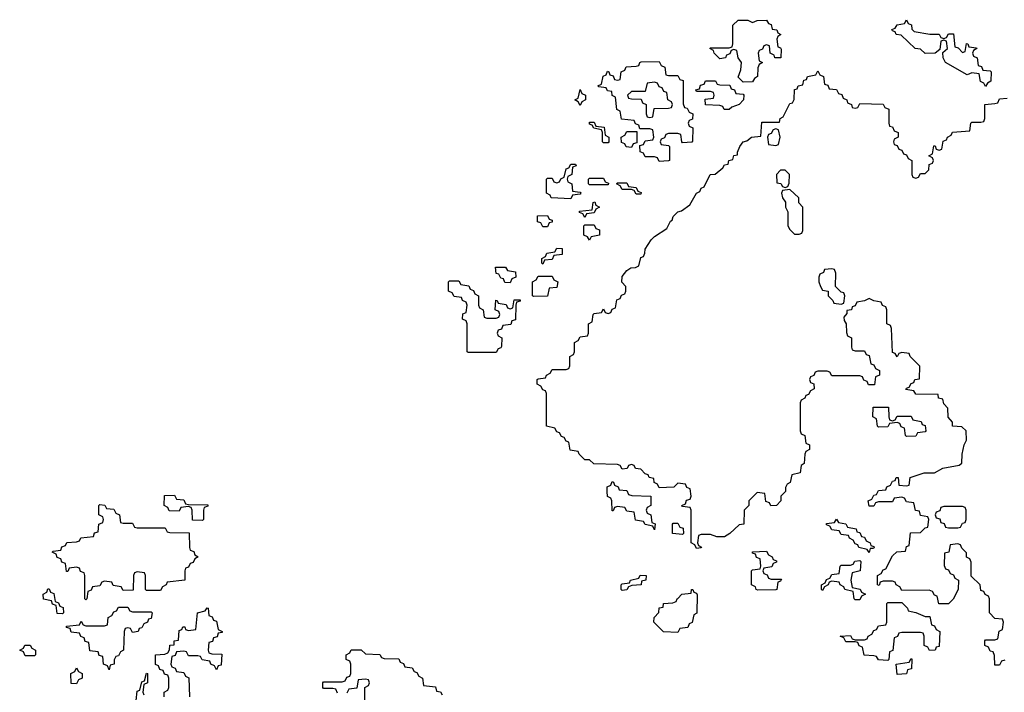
# Model space of a CAD drawing. Header units: inches. Extents: x 2777885 to 2884230, y 684484 to 829189.
# Tile 136 of 239: x 2814806 to 2819030, y 780969 to 783854. Entities that reach past the tile are written whole.
import ezdxf

# ---------------------------------------------------------------- set-up
doc = ezdxf.new("R2010")
doc.units = ezdxf.units.IN
doc.header["$MEASUREMENT"] = 0
doc.layers.add('C8718', color=7, linetype='Continuous')

msp = doc.modelspace()

# ---------------------------------------------------------------- linework, layer by layer
at = {"layer": 'C8718', "color": 6}
for points in [[(2818046, 783690), (2818042, 783702), (2818026, 783710), (2818022, 783742), (2818010, 783746), (2817998, 783742), (2817992.7, 783727.3), (2817978, 783722), (2817974, 783710), (2817978, 783678), (2817992, 783670), (2817978, 783662), (2817972.7, 783647.3), (2817971, 783610), (2817958, 783602), (2817950, 783588), (2817910, 783586), (2817888, 783608), (2817900.4, 783639.6), (2817902, 783670), (2817888, 783690), (2817882, 783722), (2817870, 783726), (2817858, 783722), (2817852, 783708), (2817838, 783702), (2817834, 783690), (2817810, 783686), (2817786, 783710), (2817782, 783722), (2817766, 783730), (2817770, 783734), (2817850, 783734), (2817862, 783738), (2817866, 783750), (2817866, 783830), (2817888, 783852), (2817930, 783852), (2817950, 783842), (2817969.1, 783850.9), (2818010, 783852), (2818018, 783838), (2818030, 783834), (2818034, 783814), (2818054, 783810), (2818058, 783798), (2818072, 783790), (2818058, 783782), (2818054, 783770), (2818058, 783738), (2818070, 783734), (2818072.7, 783727.3), (2818072, 783690)], [(2818710, 783792), (2818750, 783792), (2818758, 783778), (2818770, 783774), (2818782, 783778), (2818790, 783794), (2818812.7, 783792.7), (2818818, 783738), (2818832.7, 783732.7), (2818850, 783714), (2818862, 783718), (2818868, 783752), (2818874, 783750), (2818878, 783738), (2818910, 783734), (2818912, 783730), (2818898, 783722), (2818894, 783710), (2818898, 783698), (2818914, 783690), (2818918, 783658), (2818932.7, 783652.7), (2818938, 783638), (2818970, 783634), (2818974, 783630), (2818972, 783590), (2818958, 783582), (2818950, 783568), (2818942, 783582), (2818928.4, 783588.4), (2818922, 783622), (2818890, 783626), (2818870, 783618), (2818778, 783670), (2818768, 783690), (2818766, 783714), (2818786, 783730), (2818782, 783762), (2818770, 783766), (2818758, 783762), (2818754, 783726), (2818734, 783710), (2818690, 783709), (2818670, 783728), (2818648, 783730), (2818588, 783788), (2818566, 783790), (2818562, 783802), (2818550, 783806), (2818548, 783812), (2818562, 783818), (2818570, 783832), (2818602, 783838), (2818610, 783854), (2818618, 783838), (2818631.6, 783831.6), (2818632.7, 783812.7), (2818643.6, 783803.6)], [(2817590, 783614), (2817630, 783614), (2817638, 783598), (2817652.7, 783592.7), (2817652.7, 783492.7), (2817658, 783478), (2817670, 783474), (2817678, 783458), (2817694, 783450), (2817692.7, 783427.3), (2817678, 783422), (2817674, 783410), (2817678, 783398), (2817694, 783390), (2817692.7, 783332.7), (2817690, 783328), (2817650, 783326), (2817646, 783330), (2817642, 783362), (2817630, 783366), (2817590, 783366), (2817578, 783362), (2817572.7, 783347.3), (2817558, 783342), (2817554, 783330), (2817558, 783318), (2817590, 783314), (2817594, 783310), (2817594, 783250), (2817590, 783248), (2817550, 783246), (2817542, 783262), (2817530, 783266), (2817490, 783266), (2817482, 783282), (2817467.3, 783287.3), (2817466, 783314), (2817482, 783318), (2817490, 783334), (2817522, 783338), (2817526, 783350), (2817522, 783382), (2817510, 783386), (2817466, 783386), (2817462, 783402), (2817447.3, 783407.3), (2817442, 783422), (2817387.3, 783427.3), (2817382, 783462), (2817368.4, 783468.4), (2817362, 783522), (2817348.4, 783528.4), (2817346, 783546), (2817328.4, 783548.4), (2817322, 783562), (2817290, 783566), (2817286, 783570), (2817302, 783578), (2817308.4, 783611.6), (2817322, 783618), (2817327.3, 783632.7), (2817334, 783630), (2817338, 783618), (2817352.7, 783612.7), (2817358, 783598), (2817370, 783594), (2817382, 783598), (2817386, 783630), (2817402, 783638), (2817408.4, 783651.6), (2817450, 783654), (2817462, 783658), (2817466, 783670), (2817472.7, 783672.7), (2817550, 783674), (2817558, 783658), (2817574, 783650), (2817578, 783618)], [(2817210, 783486), (2817202, 783502), (2817188, 783510), (2817202, 783518), (2817210, 783554), (2817218, 783538), (2817234, 783530), (2817234, 783510), (2817218, 783502)], [(2817530, 783586), (2817498, 783582), (2817490, 783546), (2817430, 783546), (2817414, 783530), (2817418, 783518), (2817430, 783514), (2817472.7, 783512.7), (2817478, 783498), (2817494, 783490), (2817494, 783450), (2817498, 783438), (2817510, 783434), (2817522, 783438), (2817527.3, 783472.7), (2817590, 783474), (2817602, 783478), (2817606, 783490), (2817602, 783502), (2817586, 783510), (2817582, 783542), (2817570, 783546), (2817562, 783562), (2817550, 783566), (2817542, 783582)], [(2817828.4, 783468.4), (2817822, 783482), (2817810, 783486), (2817748.4, 783488.4), (2817747.3, 783512.7), (2817782, 783518), (2817786, 783530), (2817782, 783542), (2817770, 783546), (2817710, 783546), (2817707.3, 783552.7), (2817722, 783558), (2817727.3, 783572.7), (2817742, 783578), (2817748, 783592), (2817791.1, 783591.1), (2817798, 783578), (2817810, 783574), (2817852.7, 783572.7), (2817858, 783558), (2817872.7, 783552.7), (2817878, 783538), (2817910, 783534), (2817912, 783530), (2817911, 783510), (2817892, 783490), (2817861, 783479), (2817850, 783469)], [(2817310, 783326), (2817306, 783330), (2817306, 783370), (2817302, 783382), (2817268.4, 783388.4), (2817262, 783402), (2817250, 783406), (2817250, 783414), (2817270, 783414), (2817278, 783398), (2817312.7, 783392.7), (2817318, 783358), (2817334, 783350), (2817334, 783330), (2817330, 783326)], [(2818050, 783386), (2818038, 783382), (2818030, 783366), (2818018, 783362), (2818014, 783350), (2818018, 783318), (2818050, 783314), (2818062, 783318), (2818068, 783350), (2818062, 783382)], [(2817430, 783306), (2817408.4, 783308.4), (2817402, 783322), (2817387.3, 783327.3), (2817386, 783350), (2817402, 783358), (2817410, 783374), (2817454, 783374), (2817454, 783326), (2817438, 783322)], [(2817170, 783086), (2817086, 783090), (2817082, 783102), (2817066, 783110), (2817066, 783170), (2817070, 783174), (2817090, 783174), (2817098, 783158), (2817110, 783154), (2817122, 783158), (2817128, 783172), (2817142, 783178), (2817150, 783214), (2817162, 783218), (2817170, 783234), (2817190, 783234), (2817192.7, 783227.3), (2817178, 783222), (2817174, 783190), (2817158, 783182), (2817154, 783170), (2817158, 783158), (2817174, 783150), (2817178, 783118), (2817210, 783114), (2817214, 783110), (2817210, 783106), (2817178, 783102)], [(2817250, 783146), (2817246, 783150), (2817246, 783170), (2817250, 783174), (2817310, 783174), (2817318, 783158), (2817332.7, 783152.7), (2817330, 783146)], [(2818090, 783208), (2818070, 783208), (2818052, 783190), (2818054, 783154), (2818071.6, 783151.6), (2818078, 783138), (2818090, 783134), (2818102, 783138), (2818107.3, 783152.7), (2818108, 783190)], [(2817450, 783106), (2817442, 783122), (2817430, 783126), (2817390, 783126), (2817382, 783142), (2817366, 783150), (2817370, 783154), (2817410, 783154), (2817418, 783138), (2817450, 783134), (2817458, 783118), (2817472.7, 783112.7), (2817470, 783106)], [(2818110, 783126), (2818078, 783122), (2818074, 783110), (2818078, 783090), (2818091, 783071), (2818092, 783050), (2818102, 783030), (2818102, 782970), (2818110, 782954), (2818130, 782934), (2818150, 782934), (2818162, 782938), (2818166, 782950), (2818166, 783050), (2818148.4, 783068.4), (2818148, 783090)], [(2817230, 783006), (2817222, 783022), (2817207.3, 783027.3), (2817207.3, 783032.7), (2817262, 783038), (2817266, 783070), (2817272.7, 783072.7), (2817278, 783058), (2817294, 783050), (2817278, 783042), (2817270, 783026), (2817238, 783022)], [(2817050, 782966), (2817042, 782982), (2817027.3, 782987.3), (2817027.3, 783012.7), (2817070, 783014), (2817078, 782998), (2817090, 782994), (2817090, 782986), (2817078, 782982), (2817070, 782966)], [(2817250, 782908), (2817242, 782922), (2817226, 782930), (2817226, 782970), (2817230, 782974), (2817270, 782974), (2817278, 782958), (2817292.7, 782952.7), (2817294, 782930), (2817258, 782922)], [(2817050, 782806), (2817046, 782810), (2817046, 782830), (2817062, 782838), (2817067.3, 782852.7), (2817102, 782858), (2817110, 782874), (2817132.7, 782872.7), (2817132.7, 782847.3), (2817098, 782842), (2817090, 782826), (2817058, 782822)], [(2816910, 782726), (2816887.3, 782727.3), (2816882, 782742), (2816870, 782746), (2816862, 782762), (2816850, 782766), (2816847.3, 782792.7), (2816890, 782792), (2816898, 782778), (2816932.7, 782772.7), (2816934, 782750), (2816918, 782742)], [(2817010, 782666), (2817006, 782670), (2817006, 782730), (2817022, 782738), (2817030, 782754), (2817090, 782754), (2817098, 782738), (2817114, 782730), (2817110, 782706), (2817078, 782702), (2817070, 782668)], [(2818290, 782786), (2818258, 782782), (2818254, 782770), (2818238, 782762), (2818234, 782750), (2818234, 782730), (2818242, 782710), (2818250, 782694), (2818274, 782690), (2818274, 782670), (2818294, 782650), (2818298, 782638), (2818330, 782634), (2818342, 782638), (2818346, 782670), (2818342, 782682), (2818330, 782686), (2818306, 782710), (2818307.3, 782767.3), (2818302, 782782)], [(2816810, 782574), (2816850, 782574), (2816862, 782578), (2816866, 782590), (2816862, 782602), (2816846, 782610), (2816848.4, 782651.6), (2816854, 782650), (2816858, 782638), (2816892.7, 782632.7), (2816898, 782618), (2816910, 782614), (2816922, 782618), (2816927.3, 782652.7), (2816952.7, 782652.7), (2816952.7, 782647.3), (2816938, 782642), (2816934, 782630), (2816932.7, 782567.3), (2816918, 782562), (2816912.7, 782547.3), (2816878, 782542), (2816872.7, 782527.3), (2816858, 782522), (2816854, 782510), (2816858, 782498), (2816874, 782490), (2816872.7, 782452.7), (2816870, 782446), (2816858, 782442), (2816850, 782426), (2816730, 782426), (2816726, 782430), (2816726, 782550), (2816722, 782562), (2816706, 782570), (2816707.3, 782592.7), (2816722, 782598), (2816726, 782630), (2816722, 782642), (2816706, 782650), (2816702, 782662), (2816670, 782666), (2816662, 782682), (2816646, 782690), (2816646, 782730), (2816650, 782734), (2816690, 782734), (2816698, 782718), (2816732.7, 782712.7), (2816738, 782698), (2816752.7, 782692.7), (2816758, 782678), (2816774, 782670), (2816774, 782630), (2816778, 782618), (2816794, 782610), (2816798, 782578)], [(2818550, 782134), (2818562, 782138), (2818570, 782154), (2818630, 782154), (2818638, 782138), (2818674, 782130), (2818678, 782118), (2818690, 782114), (2818694, 782090), (2818690, 782086), (2818658, 782082), (2818650, 782068), (2818610, 782066), (2818606, 782070), (2818602, 782102), (2818587.3, 782107.3), (2818582, 782122), (2818570, 782126), (2818538, 782122), (2818530, 782108), (2818490, 782106), (2818486, 782110), (2818482, 782142), (2818466, 782150), (2818467.3, 782192.7), (2818532.7, 782192.7), (2818534, 782150), (2818538, 782138)], [(2817530, 781666), (2817522, 781682), (2817488.7, 781688.7), (2817482, 781702), (2817447.3, 781707.3), (2817442, 781742), (2817410, 781746), (2817402, 781762), (2817370, 781766), (2817358, 781762), (2817352.7, 781747.3), (2817347.3, 781747.3), (2817346, 781790), (2817342, 781802), (2817328.4, 781808.4), (2817326, 781830), (2817326, 781850), (2817342, 781858), (2817347.3, 781872.7), (2817354, 781870), (2817358, 781858), (2817374, 781850), (2817378, 781838), (2817410, 781834), (2817418, 781818), (2817432.7, 781812.7), (2817514, 781810), (2817514, 781770), (2817498, 781762), (2817494, 781750), (2817498, 781738), (2817514, 781730), (2817518, 781698), (2817531.6, 781691.6)], [(2815590, 781706), (2815547.3, 781707.3), (2815546, 781750), (2815542, 781762), (2815530, 781766), (2815498, 781762), (2815490, 781746), (2815447.3, 781747.3), (2815442, 781762), (2815426, 781770), (2815427.3, 781812.7), (2815470, 781814), (2815478, 781798), (2815510, 781794), (2815518, 781778), (2815530, 781774), (2815612.7, 781772.7), (2815612.7, 781767.3), (2815598, 781762), (2815594, 781750), (2815594, 781710)], [(2815250, 781694), (2815290, 781694), (2815298, 781678), (2815310, 781674), (2815430, 781674), (2815438, 781658), (2815450, 781654), (2815532.7, 781652.7), (2815534, 781590), (2815538, 781578), (2815552.7, 781572.7), (2815558, 781558), (2815572, 781550), (2815558, 781542), (2815550, 781526), (2815538, 781522), (2815530, 781506), (2815518, 781502), (2815514, 781490), (2815514, 781450), (2815438, 781442), (2815434, 781430), (2815418, 781422), (2815410, 781406), (2815350, 781406), (2815346, 781410), (2815346, 781470), (2815342, 781482), (2815310, 781486), (2815298, 781482), (2815294, 781470), (2815292.7, 781407.3), (2815250, 781406), (2815242, 781422), (2815207.3, 781427.3), (2815202, 781442), (2815170, 781446), (2815158, 781442), (2815150, 781426), (2815118, 781422), (2815112.7, 781407.3), (2815098, 781402), (2815094, 781370), (2815090, 781366), (2815086, 781370), (2815086, 781470), (2815082, 781482), (2815067.3, 781487.3), (2815062, 781502), (2815050, 781506), (2815018, 781502), (2815012.7, 781487.3), (2815007.3, 781487.3), (2815002, 781522), (2814987.3, 781527.3), (2814982, 781542), (2814967.3, 781547.3), (2814962, 781562), (2814946, 781570), (2814950, 781574), (2814982, 781578), (2814987.3, 781592.7), (2815002, 781598), (2815008.4, 781611.6), (2815050, 781614), (2815062, 781618), (2815068.4, 781631.6), (2815122, 781638), (2815127.3, 781652.7), (2815142, 781658), (2815146, 781690), (2815162, 781698), (2815166, 781710), (2815162, 781722), (2815146, 781730), (2815146, 781770), (2815150, 781774), (2815171.6, 781771.6), (2815178, 781758), (2815210, 781754), (2815218, 781738), (2815234, 781730), (2815238, 781698)], [(2818850, 781766), (2818770, 781766), (2818758, 781762), (2818752.7, 781747.3), (2818738, 781742), (2818734, 781730), (2818738, 781718), (2818752.7, 781712.7), (2818758, 781698), (2818772.7, 781692.7), (2818778, 781678), (2818790, 781674), (2818830, 781674), (2818842, 781678), (2818850, 781694), (2818862, 781698), (2818866, 781710), (2818866, 781750), (2818862, 781762)], [(2817650, 781646), (2817606, 781650), (2817606, 781690), (2817610, 781694), (2817630, 781694), (2817638, 781678), (2817652.7, 781672.7), (2817654, 781650)], [(2818450, 781568), (2818442, 781582), (2818406, 781590), (2818402, 781602), (2818390, 781606), (2818382, 781622), (2818366, 781630), (2818362, 781642), (2818330, 781646), (2818322, 781662), (2818290, 781666), (2818282, 781682), (2818267.3, 781687.3), (2818267.3, 781692.7), (2818302, 781698), (2818310, 781712), (2818318, 781698), (2818350, 781692), (2818358, 781678), (2818394, 781670), (2818398, 781658), (2818410, 781654), (2818418, 781638), (2818430, 781634), (2818438, 781618), (2818454, 781610), (2818458, 781598), (2818470, 781594), (2818471, 781589), (2818466, 781586), (2818454, 781586)], [(2818030, 781454), (2818074, 781454), (2818070, 781446), (2818058, 781442), (2818054, 781410), (2818050, 781408), (2817972.7, 781407.3), (2817966, 781410), (2817962, 781422), (2817946, 781430), (2817946, 781490), (2817950, 781494), (2817982, 781498), (2817986, 781510), (2817982, 781542), (2817967.3, 781547.3), (2817962, 781562), (2817950, 781566), (2817950, 781571), (2818010, 781574), (2818018, 781558), (2818034, 781550), (2818038, 781538), (2818052.7, 781532.7), (2818052.7, 781527.3), (2818038, 781522), (2818032.7, 781507.3), (2817998, 781502), (2817994, 781490), (2817998, 781478), (2818012.7, 781472.7), (2818018, 781458)], [(2818390, 781366), (2818386, 781370), (2818382, 781402), (2818346, 781410), (2818342, 781422), (2818326, 781430), (2818322, 781442), (2818290, 781446), (2818278, 781442), (2818274, 781430), (2818258, 781422), (2818250, 781406), (2818246, 781410), (2818246, 781430), (2818262, 781438), (2818267.3, 781452.7), (2818282, 781458), (2818290, 781474), (2818322, 781478), (2818326, 781510), (2818330, 781514), (2818370, 781514), (2818382, 781518), (2818388.4, 781531.6), (2818410, 781534), (2818414, 781530), (2818412, 781490), (2818378, 781482), (2818372, 781450), (2818378, 781418), (2818411.3, 781411.3), (2818418, 781398), (2818434, 781390), (2818418, 781382), (2818410, 781366)], [(2817390, 781406), (2817386, 781410), (2817386, 781430), (2817390, 781434), (2817422, 781438), (2817426, 781450), (2817462, 781458), (2817468.4, 781471.6), (2817494, 781470), (2817492, 781450), (2817474, 781446), (2817472, 781430), (2817432.7, 781427.3), (2817418, 781422), (2817410, 781409)], [(2814990, 781306), (2814967.3, 781307.3), (2814962, 781342), (2814947.3, 781347.3), (2814942, 781362), (2814908.4, 781368.4), (2814906, 781390), (2814922, 781398), (2814927.3, 781412.7), (2814932.7, 781412.7), (2814938, 781398), (2814952.7, 781392.7), (2814958, 781358), (2814972.7, 781352.7), (2814978, 781338), (2814992.7, 781332.7), (2814994, 781310)], [(2817630, 781226), (2817568.4, 781228.4), (2817526, 781270), (2817528, 781290), (2817548, 781312), (2817550, 781332), (2817566, 781334), (2817568, 781350), (2817607.3, 781352.7), (2817622, 781358), (2817626, 781370), (2817628.9, 781371.1), (2817646, 781390), (2817686, 781394), (2817688, 781410), (2817694, 781410), (2817698, 781398), (2817710, 781394), (2817712.7, 781387.3), (2817711.6, 781308.4), (2817698, 781302), (2817691.6, 781268.4), (2817678, 781262), (2817672.7, 781247.3), (2817638, 781242)], [(2815290, 781314), (2815370, 781314), (2815374, 781310), (2815370, 781286), (2815358, 781282), (2815354, 781270), (2815338, 781262), (2815330, 781246), (2815318, 781242), (2815314, 781230), (2815290, 781226), (2815282, 781242), (2815270, 781246), (2815258, 781242), (2815254, 781230), (2815252, 781150), (2815238, 781142), (2815230, 781126), (2815218, 781122), (2815212, 781108), (2815211.3, 781090), (2815194, 781086), (2815190, 781066), (2815182, 781082), (2815166, 781090), (2815162, 781122), (2815147.3, 781127.3), (2815142, 781142), (2815107.3, 781147.3), (2815102, 781182), (2815087.3, 781187.3), (2815082, 781202), (2815068, 781208), (2815062, 781222), (2815027.3, 781227.3), (2815022, 781242), (2815007.3, 781247.3), (2815007.3, 781252.7), (2815062, 781258), (2815070, 781274), (2815078, 781258), (2815090, 781254), (2815170, 781254), (2815182, 781258), (2815186, 781290), (2815202, 781298), (2815210, 781314), (2815222, 781318), (2815230, 781334), (2815270, 781334), (2815278, 781318)], [(2818690, 781294), (2818710, 781294), (2818718, 781258), (2818730, 781254), (2818738, 781238), (2818754, 781230), (2818750, 781166), (2818738, 781162), (2818734, 781150), (2818708.4, 781148.4), (2818702, 781162), (2818686, 781170), (2818686, 781210), (2818682, 781222), (2818670, 781226), (2818590, 781226), (2818578, 781222), (2818572, 781208), (2818558, 781202), (2818551.6, 781148.4), (2818538, 781142), (2818534, 781110), (2818530, 781106), (2818490, 781108), (2818482, 781122), (2818470, 781126), (2818428.4, 781128.4), (2818422, 781162), (2818408, 781168), (2818402, 781182), (2818390, 781186), (2818350, 781186), (2818342, 781202), (2818326, 781210), (2818370, 781212), (2818378, 781198), (2818390, 781194), (2818430, 781194), (2818442, 781198), (2818446, 781210), (2818462, 781218), (2818470, 781234), (2818482, 781238), (2818490, 781254), (2818522, 781258), (2818526, 781270), (2818526, 781350), (2818530, 781354), (2818590, 781354), (2818614, 781330), (2818618, 781318), (2818650, 781312)], [(2814830, 781126), (2814822, 781142), (2814806, 781150), (2814822, 781158), (2814828.4, 781171.6), (2814851.6, 781171.6), (2814858, 781158), (2814874, 781150), (2814874, 781130), (2814870, 781126)], [(2818570, 781046), (2818566, 781090), (2818622, 781098), (2818630, 781114), (2818634, 781110), (2818632, 781070), (2818614, 781066), (2818610, 781048)], [(2815050, 781006), (2815027.3, 781007.3), (2815026, 781050), (2815042, 781058), (2815050, 781074), (2815058, 781058), (2815074, 781050), (2815074, 781030), (2815058, 781022)]]:
    msp.add_lwpolyline(points, close=True, dxfattribs=at)
for points in [[(2819032.7, 781107.3), (2819018, 781102), (2819010, 781086), (2818990, 781086), (2818987.3, 781127.3), (2818982, 781142), (2818970, 781146), (2818962, 781162), (2818946, 781170), (2818946, 781190), (2818950, 781194), (2818990, 781194), (2819002, 781198), (2819008.4, 781231.6), (2819022, 781238), (2819026, 781270), (2819022, 781282), (2818990, 781286), (2818966, 781310), (2818966, 781370), (2818962, 781382), (2818948, 781388), (2818942, 781402), (2818930, 781406), (2818926, 781430), (2818887.3, 781467.3), (2818887.3, 781527.3), (2818882, 781542), (2818868.4, 781548.4), (2818867.3, 781567.3), (2818847.3, 781587.3), (2818842, 781602), (2818830, 781606), (2818798, 781602), (2818792, 781570), (2818774, 781566), (2818772.7, 781512.7), (2818778, 781498), (2818790, 781494), (2818798, 781478), (2818812.7, 781472.7), (2818818, 781458), (2818834, 781450), (2818832, 781410), (2818810.9, 781369.1), (2818790, 781348), (2818748.7, 781348.7), (2818742, 781382), (2818730, 781386), (2818722, 781402), (2818707.3, 781407.3), (2818590, 781406), (2818582, 781422), (2818566, 781430), (2818562, 781442), (2818550, 781446), (2818510, 781446), (2818498, 781442), (2818492.7, 781427.3), (2818486, 781430), (2818486, 781470), (2818502, 781478), (2818510, 781494), (2818522, 781498), (2818550, 781554), (2818568.4, 781571.6), (2818606, 781574), (2818610, 781594), (2818622, 781598), (2818627.3, 781652.7), (2818670, 781654), (2818690, 781674), (2818702, 781678), (2818706, 781710), (2818702, 781722), (2818670, 781728), (2818666, 781746), (2818648.9, 781748.9), (2818642, 781782), (2818610, 781786), (2818602, 781802), (2818590, 781806), (2818558, 781802), (2818550, 781786), (2818490, 781786), (2818478, 781782), (2818470, 781768), (2818450, 781768), (2818446, 781790), (2818462, 781798), (2818470, 781814), (2818482, 781818), (2818490, 781834), (2818522, 781838), (2818526, 781850), (2818542, 781858), (2818550, 781874), (2818562, 781878), (2818566, 781890), (2818574, 781890), (2818578, 781858), (2818610, 781854), (2818622, 781858), (2818626, 781890), (2818686, 781910), (2818730, 781911), (2818766, 781930), (2818836.4, 781943.6), (2818848.4, 781951.6), (2818849.3, 781990.7), (2818858, 782030), (2818868, 782050), (2818866, 782090), (2818848, 782108), (2818808, 782110), (2818807.3, 782127.3), (2818789.1, 782149.1), (2818787.3, 782187.3), (2818770, 782206), (2818766, 782226), (2818748, 782230), (2818746, 782246), (2818650, 782248), (2818642, 782262), (2818607.3, 782267.3), (2818610, 782274), (2818622, 782278), (2818630, 782294), (2818642, 782298), (2818646, 782310), (2818666, 782314), (2818667.3, 782367.3), (2818626, 782410), (2818622, 782422), (2818590, 782426), (2818578, 782422), (2818570, 782408), (2818562, 782422), (2818550, 782426), (2818546, 782530), (2818542, 782542), (2818526, 782550), (2818526, 782610), (2818522, 782622), (2818508, 782628), (2818502, 782642), (2818470, 782648), (2818450, 782658), (2818430, 782648), (2818398, 782642), (2818390, 782626), (2818378, 782622), (2818374, 782610), (2818354, 782606), (2818354, 782594), (2818342, 782578), (2818343.6, 782563.6), (2818351.3, 782550), (2818352.7, 782512.7), (2818358, 782498), (2818374, 782490), (2818374, 782450), (2818378, 782438), (2818390, 782434), (2818430, 782434), (2818438, 782418), (2818450, 782414), (2818458, 782378), (2818470, 782374), (2818478, 782358), (2818494, 782350), (2818494, 782330), (2818478, 782322), (2818472.7, 782287.3), (2818447.3, 782287.3), (2818442, 782302), (2818427.3, 782307.3), (2818422, 782322), (2818410, 782326), (2818290, 782326), (2818282, 782342), (2818270, 782346), (2818230, 782346), (2818218, 782342), (2818212.7, 782327.3), (2818198, 782322), (2818194, 782310), (2818198, 782298), (2818212.7, 782292.7), (2818214, 782270), (2818198, 782262), (2818190, 782246), (2818178, 782242), (2818174, 782230), (2818158, 782222), (2818154, 782210), (2818154, 782090), (2818158, 782078), (2818174, 782070), (2818178, 782038), (2818194, 782030), (2818194, 782010), (2818178, 782002), (2818174, 781990), (2818172, 781950), (2818158, 781942), (2818154, 781910), (2818118, 781902), (2818111.6, 781868.4), (2818098, 781862), (2818092, 781848), (2818091.3, 781830), (2818072, 781810), (2818071.3, 781790), (2818052, 781770), (2818028.9, 781768.9), (2818022, 781782), (2818007.3, 781787.3), (2818002, 781822), (2817970, 781826), (2817934, 781790), (2817934, 781770), (2817914, 781750), (2817912, 781690), (2817892, 781688), (2817852, 781650), (2817830, 781635.3), (2817796.4, 781636.4), (2817770, 781646), (2817730, 781646), (2817718, 781642), (2817714, 781610), (2817718, 781598), (2817731.6, 781591.6), (2817730, 781588), (2817710, 781586), (2817702, 781602), (2817686, 781610), (2817686, 781750), (2817682, 781762), (2817650, 781766), (2817646, 781770), (2817662, 781778), (2817667.3, 781792.7), (2817682, 781798), (2817686, 781810), (2817682, 781842), (2817668, 781848), (2817662, 781862), (2817630, 781866), (2817611.6, 781848.4), (2817550, 781846), (2817542, 781862), (2817528.4, 781868.4), (2817526, 781886), (2817506, 781890), (2817502, 781902), (2817490, 781906), (2817470, 781926), (2817448.4, 781928.4), (2817442, 781942), (2817430, 781946), (2817418, 781942), (2817411.6, 781928.4), (2817390, 781926), (2817382, 781942), (2817370, 781946), (2817268.4, 781948.4), (2817250, 781966), (2817230, 781966), (2817206, 781990), (2817202, 782002), (2817167.3, 782007.3), (2817162, 782042), (2817150, 782046), (2817142, 782062), (2817130, 782066), (2817122, 782082), (2817110, 782086), (2817102, 782102), (2817066, 782110), (2817066, 782250), (2817062, 782262), (2817050, 782266), (2817042, 782282), (2817026, 782290), (2817026, 782310), (2817030, 782314), (2817062, 782318), (2817066, 782330), (2817082, 782338), (2817090, 782354), (2817150, 782354), (2817162, 782358), (2817166, 782370), (2817166, 782410), (2817182, 782418), (2817186, 782430), (2817186, 782470), (2817202, 782478), (2817210, 782494), (2817242, 782498), (2817246, 782510), (2817246, 782550), (2817262, 782558), (2817266, 782590), (2817270, 782594), (2817302, 782598), (2817310, 782614), (2817318, 782598), (2817330, 782594), (2817342, 782598), (2817347.3, 782612.7), (2817362, 782618), (2817367.3, 782652.7), (2817382, 782658), (2817387.3, 782672.7), (2817402, 782678), (2817406, 782690), (2817406, 782710), (2817388.7, 782728.7), (2817390, 782752), (2817410, 782778), (2817428, 782790), (2817448.4, 782791.6), (2817462, 782798), (2817470, 782834), (2817482, 782838), (2817488, 782852), (2817488.7, 782870), (2817515.3, 782910), (2817530, 782924.7), (2817582, 782958), (2817598, 782990), (2817605.2, 782994.8), (2817609.3, 783010), (2817629, 783030), (2817645.6, 783034.4), (2817680.4, 783059.6), (2817709, 783110), (2817723.1, 783116.9), (2817730, 783131), (2817743.1, 783136.9), (2817768.7, 783190), (2817788.9, 783191.1), (2817822, 783218), (2817830, 783232), (2817846, 783234), (2817848, 783250), (2817866, 783254), (2817870, 783272), (2817886, 783274), (2817886, 783286), (2817895.3, 783310), (2817910, 783330.7), (2817925.2, 783334.8), (2817946, 783350), (2817986, 783354), (2817990, 783414), (2818066, 783414), (2818068, 783430), (2818082, 783438), (2818110, 783494), (2818122, 783498), (2818128, 783512), (2818130, 783554), (2818142, 783558), (2818146, 783570), (2818166, 783574), (2818170, 783594), (2818182, 783598), (2818186, 783610), (2818222, 783618), (2818230, 783634), (2818238, 783618), (2818254, 783610), (2818258, 783578), (2818272.7, 783572.7), (2818278, 783558), (2818310, 783554), (2818318, 783538), (2818332.7, 783532.7), (2818338, 783518), (2818354, 783510), (2818358, 783498), (2818374, 783490), (2818378, 783478), (2818390, 783474), (2818402, 783478), (2818410, 783494), (2818510, 783492), (2818518, 783478), (2818534, 783470), (2818534, 783410), (2818538, 783398), (2818550, 783394), (2818558, 783378), (2818574, 783370), (2818574, 783350), (2818558, 783342), (2818554, 783330), (2818558, 783318), (2818570, 783314), (2818578, 783298), (2818590, 783294), (2818598, 783278), (2818610, 783274), (2818618, 783258), (2818634, 783250), (2818634, 783190), (2818638, 783178), (2818650, 783174), (2818662, 783178), (2818670, 783194), (2818690, 783194), (2818706, 783210), (2818707.3, 783232.7), (2818722, 783238), (2818726, 783250), (2818722, 783262), (2818706, 783270), (2818722, 783278), (2818727.3, 783312.7), (2818732.7, 783312.7), (2818738, 783298), (2818750, 783294), (2818762, 783298), (2818767.3, 783332.7), (2818782, 783338), (2818786, 783350), (2818802, 783358), (2818808.4, 783371.6), (2818882, 783378), (2818886, 783410), (2818890, 783414), (2818930, 783414), (2818942, 783418), (2818946, 783430), (2818946, 783490), (2818990, 783494), (2819002, 783498), (2819010, 783514), (2819042, 783518)], [(2815426, 780950), (2815426, 780970), (2815442, 780978), (2815446, 780990), (2815446, 781030), (2815442, 781042), (2815427.3, 781047.3), (2815422, 781062), (2815407.3, 781067.3), (2815402, 781082), (2815388.4, 781088.4), (2815389.2, 781130), (2815428, 781132), (2815442, 781138), (2815448.7, 781151.3), (2815450, 781171), (2815468, 781172), (2815469, 781190), (2815488, 781192), (2815490, 781234), (2815502, 781238), (2815506, 781250), (2815514, 781250), (2815518, 781238), (2815530, 781234), (2815562, 781238), (2815568.7, 781310), (2815602, 781318), (2815610, 781332), (2815614, 781330), (2815618, 781298), (2815632, 781292), (2815638, 781278), (2815650, 781274), (2815658, 781238), (2815674, 781230), (2815674, 781226), (2815658, 781222), (2815652.7, 781207.3), (2815638, 781202), (2815632.7, 781187.3), (2815618, 781182), (2815614, 781150), (2815618, 781138), (2815630, 781134), (2815672.7, 781132.7), (2815670, 781086), (2815658, 781082), (2815650, 781066), (2815642, 781082), (2815626, 781090), (2815622, 781102), (2815588.4, 781108.4), (2815582, 781122), (2815570, 781126), (2815530, 781126), (2815522, 781142), (2815510, 781146), (2815478, 781142), (2815472.7, 781127.3), (2815458, 781122), (2815454, 781090), (2815458, 781078), (2815472.7, 781072.7), (2815478, 781058), (2815510, 781054), (2815518, 781038), (2815531.6, 781031.6), (2815534, 780950)], [(2816170, 780966), (2816162, 780982), (2816150, 780986), (2816110, 780986), (2816106, 780990), (2816106, 781010), (2816110, 781014), (2816190, 781014), (2816202, 781018), (2816210, 781034), (2816222, 781038), (2816226, 781050), (2816226, 781090), (2816222, 781102), (2816206, 781110), (2816206, 781130), (2816222, 781138), (2816228.4, 781151.6), (2816271.6, 781151.6), (2816290, 781134), (2816351.6, 781131.6), (2816358, 781118), (2816370, 781114), (2816432.7, 781112.7), (2816438, 781098), (2816452.7, 781092.7), (2816458, 781078), (2816490, 781074), (2816498, 781058), (2816510, 781054), (2816518, 781038), (2816534, 781030), (2816538, 780998), (2816590, 780992), (2816594, 780974), (2816611.6, 780971.6), (2816618, 780958)], [(2815306, 780934), (2815310, 780974), (2815322, 780978), (2815330, 781014), (2815342, 781018), (2815350, 781051), (2815354, 781050), (2815354, 781010), (2815338, 781002), (2815334, 780970), (2815338, 780958)], [(2816286, 780930), (2816286, 780990), (2816302, 780998), (2816306, 781010), (2816302, 781022), (2816290, 781026), (2816258, 781022), (2816252.7, 780987.3), (2816218, 780982), (2816210, 780966)]]:
    msp.add_lwpolyline(points, dxfattribs=at)

doc.saveas('drawing.dxf')
